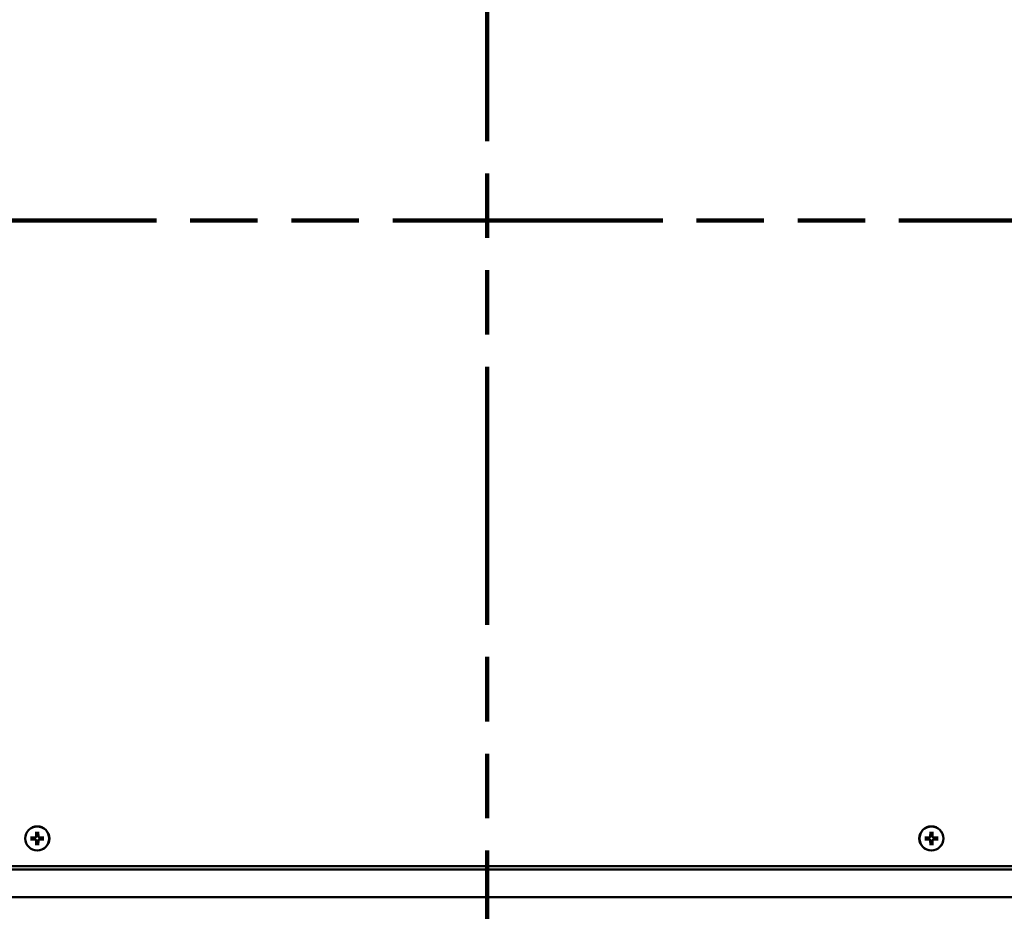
# Model space of a CAD drawing. Header units: millimetres. Extents: x 25 to 1702, y 51 to 1067.
# Tile 3 of 12: x 317 to 540, y 393 to 595. Entities that reach past the tile are written whole.
import ezdxf

# ---------------------------------------------------------------- set-up
doc = ezdxf.new("R2010")
doc.units = ezdxf.units.MM
doc.header["$LTSCALE"] = 2
doc.linetypes.add('DOUBLE_DASH_CHAIN', pattern=[1.2403, 0.6614, -0.0827, 0.1654, -0.0827, 0.1654, -0.0827])
for name, color, linetype, lineweight in [('Dimension (ANSI)', 7, 'Continuous', 25), ('Section Line (ANSI)', 7, 'DOUBLE_DASH_CHAIN', 100), ('Visible (ANSI)', 7, 'Continuous', 50)]:
    doc.layers.add(name, color=color, linetype=linetype, lineweight=lineweight)
doc.styles.add('Label Text (ANSI)', font='tahoma.ttf')
doc.styles.add('Note Text (ANSI)', font='tahoma.ttf')
doc.dimstyles.new('Default - mm (ANSI)', dxfattribs={"dimscale": 2, "dimtxt": 5, "dimasz": 2.5, "dimexe": 3.175, "dimexo": 1.6002, "dimgap": 0.8, "dimtad": 0, "dimtih": 1, "dimtoh": 1, "dimrnd": 1e-08, "dimzin": 0, "dimdsep": 46, "dimtxsty": 'Note Text (ANSI)', "dimcen": 0.09, "dimdle": 10, "dimclrd": 256, "dimclre": 256, "dimclrt": 256, "dimadec": 1, "dimazin": 0, "dimtfac": 0.6096, "dimtofl": 0, "dimtmove": 0, "dimatfit": 3, "dimldrblk": 'Filled-1', "dimfxl": 1, "dimtolj": 1, "dimtzin": 0, "dimlwd": -1, "dimlwe": -1, "dimarcsym": 0})

# ---------------------------------------------------------------- blocks, each defined once
blk = doc.blocks.new('2dTransSection0')
at = {"layer": 'Section Line (ANSI)', "linetype": 'DOUBLE_DASH_CHAIN', "ltscale": 23.192327}
blk.add_line((85.58, 274.85), (330.97, 274.85), dxfattribs=at)
blk = doc.blocks.new('2dTransSection1')
at = {"layer": 'Section Line (ANSI)', "linetype": 'Continuous'}
for p, q in [((209.24, 369.18), (204.24, 368.18)), ((209.24, 368.18), (204.24, 368.18)), ((204.24, 368.18), (209.24, 367.18)), ((209.24, 367.18), (209.24, 369.18)), ((211.38, 368.18), (209.24, 368.18)), ((211.38, 368.18), (211.38, 354.19)), ((211.38, 203.24), (211.38, 189.25)), ((209.24, 190.25), (204.24, 189.25)), ((209.24, 188.25), (209.24, 190.25)), ((209.24, 189.25), (204.24, 189.25)), ((204.24, 189.25), (209.24, 188.25)), ((211.38, 189.25), (209.24, 189.25))]:
    blk.add_line(p, q, dxfattribs=at)
at = {"layer": 'Section Line (ANSI)', "linetype": 'DOUBLE_DASH_CHAIN', "ltscale": 22.163883}
blk.add_line((211.38, 368.18), (211.38, 189.25), dxfattribs=at)
at = {"layer": 'Section Line (ANSI)', "linetype": 'Continuous', "flags": 128}
for points in [[(209.24, 369.18), (204.24, 368.18), (209.24, 367.18), (209.24, 369.18)], [(209.24, 190.25), (204.24, 189.25), (209.24, 188.25), (209.24, 190.25)]]:
    blk.add_lwpolyline(points, dxfattribs=at)
at = {"layer": 'Section Line (ANSI)'}
for points in [[(209.24, 369.18), (204.24, 368.18), (209.24, 367.18), (209.24, 369.18)], [(209.24, 190.25), (204.24, 189.25), (209.24, 188.25), (209.24, 190.25)]]:
    blk.add_solid(points, dxfattribs=at)
at = {"layer": 'Section Line (ANSI)', "char_height": 8, "attachment_point": 7, "style": 'Label Text (ANSI)'}
for insert in [(197.67, 364.91), (197.63, 184.09)]:
    blk.add_mtext('B', dxfattribs=dict(at, insert=insert))
blk = doc.blocks.new('*D11')
at = {"layer": 'Defpoints', "color": 0, "transparency": 16777216}
for p in [(180.81, 395.83), (663.42, 395.83), (663.42, 366)]:
    blk.add_point(p, dxfattribs=at)
at = {"layer": 'Dimension (ANSI)', "transparency": 16777216}
for p, q in [((180.81, 392.63), (180.81, 359.65)), ((663.42, 392.63), (663.42, 359.65)), ((185.81, 366), (444.31, 366)), ((658.42, 366), (520.05, 366))]:
    blk.add_line(p, q, dxfattribs=at)
for points in [[(185.81, 366.84), (185.81, 365.17), (180.81, 366)], [(658.42, 366.84), (658.42, 365.17), (663.42, 366)]]:
    blk.add_solid(points, dxfattribs=at)
at = {"layer": 'Dimension (ANSI)', "transparency": 16777216, "char_height": 10, "attachment_point": 5, "style": 'Note Text (ANSI)'}
for s, insert in [('\\A1; 482.61 mm', (482.18, 372.83)), ('\\A1;[19.000 in]', (482.18, 357.86))]:
    blk.add_mtext(s, dxfattribs=dict(at, insert=insert))
blk = doc.blocks.new('Filled-1')
at = {"color": 0}
for p, q in [((0, 0), (-1, 0.333)), ((-1, 0.333), (-1, -0.333)), ((-1, 0), (0, 0)), ((-1, -0.333), (0, 0))]:
    blk.add_line(p, q, dxfattribs=at)
at = {"color": 0, "flags": 128}
blk.add_lwpolyline([(-1, -0.333), (0, 0), (-1, 0.333), (-1, -0.333)], dxfattribs=at)
at = {"color": 0}
blk.add_solid([(-1, -0.333), (0, 0), (-1, 0.333), (-1, -0.333)], dxfattribs=at)

msp = doc.modelspace()

# ---------------------------------------------------------------- linework, layer by layer
at = {"layer": 'Visible (ANSI)'}
for p, q in [((319.0123, 409.445), (320.0675, 409.4698)), ((320.285, 410.7177), (320.2602, 409.6624)), ((320.2917, 409.913), (320.2879, 409.6618)), ((320.7366, 409.6618), (320.7328, 409.913)), ((320.7395, 410.7177), (320.7643, 409.6624)), ((322.0122, 409.445), (320.9569, 409.4698)), ((522.2123, 409.445), (523.2675, 409.4698)), ((523.485, 410.7177), (523.4602, 409.6624)), ((523.4917, 409.913), (523.4879, 409.6618)), ((523.9366, 409.6618), (523.9328, 409.913)), ((523.9395, 410.7177), (523.9643, 409.6624)), ((525.2122, 409.445), (524.1569, 409.4698)), ((319.0123, 408.9905), (320.0675, 408.9656)), ((320.0682, 409.4421), (319.817, 409.4383)), ((319.817, 408.9971), (320.0682, 408.9934)), ((320.285, 407.7177), (320.2602, 408.773)), ((320.2879, 408.7737), (320.2917, 408.5225)), ((320.7328, 408.5225), (320.7366, 408.7737)), ((320.7395, 407.7177), (320.7643, 408.773)), ((321.2075, 409.4383), (320.9563, 409.4421)), ((320.9563, 408.9934), (321.2075, 408.9971)), ((322.0122, 408.9905), (320.9569, 408.9656)), ((522.2123, 408.9905), (523.2675, 408.9656)), ((523.2682, 409.4421), (523.017, 409.4383)), ((523.017, 408.9971), (523.2682, 408.9934)), ((523.485, 407.7177), (523.4602, 408.773)), ((523.4879, 408.7737), (523.4917, 408.5225)), ((523.9328, 408.5225), (523.9366, 408.7737)), ((523.9395, 407.7177), (523.9643, 408.773)), ((524.4075, 409.4383), (524.1563, 409.4421)), ((524.1563, 408.9934), (524.4075, 408.9971)), ((525.2122, 408.9905), (524.1569, 408.9656)), ((215.2122, 402.9177), (629.0122, 402.9177)), ((214.4622, 402.1777), (629.7622, 402.1777)), ((629.7622, 395.8277), (214.4622, 395.8277))]:
    msp.add_line(p, q, dxfattribs=at)
at = {"layer": 'Visible (ANSI)', "flags": 128}
for points in [[(320.2879, 409.6618), (320.2873, 409.648), (320.2858, 409.6344), (320.2836, 409.6212), (320.2805, 409.608), (320.2765, 409.5946), (320.2715, 409.581), (320.2655, 409.5675), (320.2585, 409.5543), (320.2506, 409.5416), (320.2419, 409.5294), (320.2325, 409.5179), (320.2226, 409.5073), (320.212, 409.4974), (320.2006, 409.4881), (320.1884, 409.4794), (320.1756, 409.4715), (320.1624, 409.4645), (320.149, 409.4585), (320.1354, 409.4535), (320.1219, 409.4495), (320.1088, 409.4464), (320.0955, 409.4442), (320.0819, 409.4427), (320.0682, 409.4421)], [(320.2839, 410.6347), (320.2839, 410.6368), (320.2839, 410.639), (320.2839, 410.6414), (320.2839, 410.644), (320.2839, 410.6467), (320.2839, 410.6495), (320.2839, 410.6523), (320.2839, 410.6553), (320.284, 410.6586), (320.284, 410.662), (320.284, 410.6656), (320.2841, 410.6692), (320.2841, 410.673), (320.2842, 410.6768), (320.2843, 410.6805), (320.2843, 410.6843), (320.2844, 410.6882), (320.2845, 410.6923), (320.2845, 410.6965), (320.2846, 410.7008), (320.2847, 410.7051), (320.2848, 410.7094), (320.2849, 410.7136), (320.285, 410.7177)], [(320.2839, 410.6347), (320.2844, 410.5931), (320.2848, 410.5528), (320.2853, 410.5139), (320.2857, 410.4762), (320.2861, 410.4397), (320.2865, 410.4043), (320.2868, 410.37), (320.2872, 410.3368), (320.2876, 410.3045), (320.2879, 410.2731), (320.2882, 410.2427), (320.2885, 410.2131), (320.2888, 410.1843), (320.2891, 410.1563), (320.2894, 410.1291), (320.2897, 410.1025), (320.29, 410.0767), (320.2902, 410.0515), (320.2905, 410.027), (320.2907, 410.0031), (320.291, 409.9797), (320.2912, 409.9569), (320.2914, 409.9347), (320.2917, 409.913)], [(320.7328, 409.913), (320.733, 409.9347), (320.7333, 409.9569), (320.7335, 409.9797), (320.7337, 410.0031), (320.734, 410.027), (320.7342, 410.0515), (320.7345, 410.0767), (320.7348, 410.1025), (320.7351, 410.1291), (320.7353, 410.1563), (320.7356, 410.1843), (320.7359, 410.2131), (320.7363, 410.2427), (320.7366, 410.2731), (320.7369, 410.3045), (320.7373, 410.3368), (320.7376, 410.37), (320.738, 410.4043), (320.7384, 410.4397), (320.7388, 410.4762), (320.7392, 410.5139), (320.7397, 410.5528), (320.7401, 410.5931), (320.7406, 410.6347)], [(320.9563, 409.4421), (320.9425, 409.4427), (320.929, 409.4442), (320.9157, 409.4464), (320.9025, 409.4495), (320.8891, 409.4535), (320.8755, 409.4585), (320.8621, 409.4645), (320.8489, 409.4715), (320.8361, 409.4794), (320.8239, 409.4881), (320.8125, 409.4974), (320.8019, 409.5073), (320.792, 409.5179), (320.7826, 409.5294), (320.7739, 409.5416), (320.766, 409.5543), (320.759, 409.5675), (320.753, 409.581), (320.748, 409.5946), (320.744, 409.608), (320.7409, 409.6212), (320.7387, 409.6344), (320.7372, 409.648), (320.7366, 409.6618)], [(320.7395, 410.7177), (320.7396, 410.7136), (320.7397, 410.7094), (320.7398, 410.7051), (320.7399, 410.7008), (320.7399, 410.6965), (320.74, 410.6923), (320.7401, 410.6882), (320.7402, 410.6843), (320.7402, 410.6805), (320.7403, 410.6768), (320.7403, 410.673), (320.7404, 410.6692), (320.7404, 410.6656), (320.7405, 410.662), (320.7405, 410.6586), (320.7405, 410.6553), (320.7406, 410.6523), (320.7406, 410.6495), (320.7406, 410.6467), (320.7406, 410.644), (320.7406, 410.6414), (320.7406, 410.639), (320.7406, 410.6368), (320.7406, 410.6347)], [(523.4879, 409.6618), (523.4873, 409.648), (523.4858, 409.6344), (523.4836, 409.6212), (523.4805, 409.608), (523.4765, 409.5946), (523.4715, 409.581), (523.4655, 409.5675), (523.4585, 409.5543), (523.4506, 409.5416), (523.4419, 409.5294), (523.4325, 409.5179), (523.4226, 409.5073), (523.412, 409.4974), (523.4006, 409.4881), (523.3884, 409.4794), (523.3756, 409.4715), (523.3624, 409.4645), (523.349, 409.4585), (523.3354, 409.4535), (523.3219, 409.4495), (523.3088, 409.4464), (523.2955, 409.4442), (523.2819, 409.4427), (523.2682, 409.4421)], [(523.4839, 410.6347), (523.4839, 410.6368), (523.4839, 410.639), (523.4839, 410.6414), (523.4839, 410.644), (523.4839, 410.6467), (523.4839, 410.6495), (523.4839, 410.6523), (523.4839, 410.6553), (523.484, 410.6586), (523.484, 410.662), (523.484, 410.6656), (523.4841, 410.6692), (523.4841, 410.673), (523.4842, 410.6768), (523.4843, 410.6805), (523.4843, 410.6843), (523.4844, 410.6882), (523.4845, 410.6923), (523.4845, 410.6965), (523.4846, 410.7008), (523.4847, 410.7051), (523.4848, 410.7094), (523.4849, 410.7136), (523.485, 410.7177)], [(523.4839, 410.6347), (523.4844, 410.5931), (523.4848, 410.5528), (523.4853, 410.5139), (523.4857, 410.4762), (523.4861, 410.4397), (523.4865, 410.4043), (523.4868, 410.37), (523.4872, 410.3368), (523.4876, 410.3045), (523.4879, 410.2731), (523.4882, 410.2427), (523.4885, 410.2131), (523.4888, 410.1843), (523.4891, 410.1563), (523.4894, 410.1291), (523.4897, 410.1025), (523.49, 410.0767), (523.4902, 410.0515), (523.4905, 410.027), (523.4907, 410.0031), (523.491, 409.9797), (523.4912, 409.9569), (523.4914, 409.9347), (523.4917, 409.913)], [(523.9328, 409.913), (523.933, 409.9347), (523.9333, 409.9569), (523.9335, 409.9797), (523.9337, 410.0031), (523.934, 410.027), (523.9342, 410.0515), (523.9345, 410.0767), (523.9348, 410.1025), (523.9351, 410.1291), (523.9353, 410.1563), (523.9356, 410.1843), (523.9359, 410.2131), (523.9363, 410.2427), (523.9366, 410.2731), (523.9369, 410.3045), (523.9373, 410.3368), (523.9376, 410.37), (523.938, 410.4043), (523.9384, 410.4397), (523.9388, 410.4762), (523.9392, 410.5139), (523.9397, 410.5528), (523.9401, 410.5931), (523.9406, 410.6347)], [(524.1563, 409.4421), (524.1425, 409.4427), (524.129, 409.4442), (524.1157, 409.4464), (524.1025, 409.4495), (524.0891, 409.4535), (524.0755, 409.4585), (524.0621, 409.4645), (524.0489, 409.4715), (524.0361, 409.4794), (524.0239, 409.4881), (524.0125, 409.4974), (524.0019, 409.5073), (523.992, 409.5179), (523.9826, 409.5294), (523.9739, 409.5416), (523.966, 409.5543), (523.959, 409.5675), (523.953, 409.581), (523.948, 409.5946), (523.944, 409.608), (523.9409, 409.6212), (523.9387, 409.6344), (523.9372, 409.648), (523.9366, 409.6618)], [(523.9395, 410.7177), (523.9396, 410.7136), (523.9397, 410.7094), (523.9398, 410.7051), (523.9399, 410.7008), (523.9399, 410.6965), (523.94, 410.6923), (523.9401, 410.6882), (523.9402, 410.6843), (523.9402, 410.6805), (523.9403, 410.6768), (523.9403, 410.673), (523.9404, 410.6692), (523.9404, 410.6656), (523.9405, 410.662), (523.9405, 410.6586), (523.9405, 410.6553), (523.9406, 410.6523), (523.9406, 410.6495), (523.9406, 410.6467), (523.9406, 410.644), (523.9406, 410.6414), (523.9406, 410.639), (523.9406, 410.6368), (523.9406, 410.6347)], [(319.0123, 409.445), (319.0164, 409.4451), (319.0206, 409.4451), (319.0248, 409.4452), (319.0291, 409.4453), (319.0334, 409.4454), (319.0376, 409.4455), (319.0417, 409.4456), (319.0457, 409.4456), (319.0494, 409.4457), (319.0532, 409.4458), (319.057, 409.4458), (319.0607, 409.4459), (319.0644, 409.4459), (319.068, 409.446), (319.0714, 409.446), (319.0746, 409.446), (319.0777, 409.446), (319.0805, 409.4461), (319.0833, 409.4461), (319.0859, 409.4461), (319.0885, 409.4461), (319.0909, 409.4461), (319.0932, 409.446), (319.0952, 409.446)], [(319.0952, 408.9894), (319.0932, 408.9894), (319.0909, 408.9894), (319.0885, 408.9894), (319.0859, 408.9894), (319.0833, 408.9894), (319.0805, 408.9894), (319.0777, 408.9894), (319.0746, 408.9894), (319.0714, 408.9894), (319.068, 408.9895), (319.0644, 408.9895), (319.0607, 408.9896), (319.057, 408.9896), (319.0532, 408.9897), (319.0494, 408.9897), (319.0457, 408.9898), (319.0417, 408.9899), (319.0376, 408.9899), (319.0334, 408.99), (319.0291, 408.9901), (319.0248, 408.9902), (319.0206, 408.9903), (319.0164, 408.9904), (319.0123, 408.9905)], [(319.817, 409.4383), (319.7953, 409.4385), (319.773, 409.4387), (319.7502, 409.439), (319.7269, 409.4392), (319.703, 409.4395), (319.6784, 409.4397), (319.6533, 409.44), (319.6274, 409.4402), (319.6009, 409.4405), (319.5737, 409.4408), (319.5457, 409.4411), (319.5169, 409.4414), (319.4873, 409.4417), (319.4568, 409.4421), (319.4255, 409.4424), (319.3932, 409.4428), (319.3599, 409.4431), (319.3256, 409.4435), (319.2903, 409.4439), (319.2538, 409.4443), (319.2161, 409.4447), (319.1771, 409.4451), (319.1369, 409.4456), (319.0953, 409.446)], [(319.0953, 408.9894), (319.1369, 408.9899), (319.1771, 408.9903), (319.2161, 408.9907), (319.2538, 408.9911), (319.2903, 408.9916), (319.3256, 408.9919), (319.3599, 408.9923), (319.3932, 408.9927), (319.4255, 408.993), (319.4568, 408.9934), (319.4873, 408.9937), (319.5169, 408.994), (319.5457, 408.9943), (319.5737, 408.9946), (319.6009, 408.9949), (319.6274, 408.9952), (319.6533, 408.9955), (319.6784, 408.9957), (319.703, 408.996), (319.7269, 408.9962), (319.7502, 408.9965), (319.773, 408.9967), (319.7953, 408.9969), (319.817, 408.9971)], [(320.0682, 408.9934), (320.0819, 408.9927), (320.0955, 408.9913), (320.1088, 408.989), (320.1219, 408.986), (320.1354, 408.9819), (320.149, 408.9769), (320.1624, 408.9709), (320.1756, 408.964), (320.1884, 408.9561), (320.2006, 408.9474), (320.212, 408.938), (320.2226, 408.9281), (320.2325, 408.9175), (320.2419, 408.906), (320.2506, 408.8939), (320.2585, 408.8811), (320.2655, 408.8679), (320.2715, 408.8544), (320.2765, 408.8409), (320.2805, 408.8274), (320.2836, 408.8142), (320.2858, 408.801), (320.2873, 408.7874), (320.2879, 408.7737)], [(320.2917, 408.5225), (320.2914, 408.5007), (320.2912, 408.4785), (320.291, 408.4557), (320.2907, 408.4324), (320.2905, 408.4084), (320.2902, 408.3839), (320.29, 408.3587), (320.2897, 408.3329), (320.2894, 408.3064), (320.2891, 408.2791), (320.2888, 408.2511), (320.2885, 408.2224), (320.2882, 408.1928), (320.2879, 408.1623), (320.2876, 408.131), (320.2872, 408.0987), (320.2868, 408.0654), (320.2865, 408.0311), (320.2861, 407.9957), (320.2857, 407.9592), (320.2853, 407.9216), (320.2848, 407.8826), (320.2844, 407.8424), (320.2839, 407.8007)], [(320.285, 407.7177), (320.2849, 407.7218), (320.2848, 407.726), (320.2847, 407.7303), (320.2846, 407.7346), (320.2845, 407.7389), (320.2845, 407.7431), (320.2844, 407.7472), (320.2843, 407.7512), (320.2843, 407.7549), (320.2842, 407.7587), (320.2841, 407.7624), (320.2841, 407.7662), (320.284, 407.7699), (320.284, 407.7734), (320.284, 407.7769), (320.2839, 407.7801), (320.2839, 407.7831), (320.2839, 407.786), (320.2839, 407.7887), (320.2839, 407.7914), (320.2839, 407.794), (320.2839, 407.7964), (320.2839, 407.7987), (320.2839, 407.8007)], [(320.7406, 407.8007), (320.7401, 407.8424), (320.7397, 407.8826), (320.7392, 407.9216), (320.7388, 407.9592), (320.7384, 407.9957), (320.738, 408.0311), (320.7376, 408.0654), (320.7373, 408.0987), (320.7369, 408.131), (320.7366, 408.1623), (320.7363, 408.1928), (320.7359, 408.2224), (320.7356, 408.2511), (320.7353, 408.2791), (320.7351, 408.3064), (320.7348, 408.3329), (320.7345, 408.3587), (320.7342, 408.3839), (320.734, 408.4084), (320.7337, 408.4324), (320.7335, 408.4557), (320.7333, 408.4785), (320.733, 408.5007), (320.7328, 408.5225)], [(320.7366, 408.7737), (320.7372, 408.7874), (320.7387, 408.801), (320.7409, 408.8142), (320.744, 408.8274), (320.748, 408.8409), (320.753, 408.8544), (320.759, 408.8679), (320.766, 408.8811), (320.7739, 408.8939), (320.7826, 408.906), (320.792, 408.9175), (320.8019, 408.9281), (320.8125, 408.938), (320.8239, 408.9474), (320.8361, 408.9561), (320.8489, 408.964), (320.8621, 408.9709), (320.8755, 408.9769), (320.8891, 408.9819), (320.9025, 408.986), (320.9157, 408.989), (320.929, 408.9913), (320.9425, 408.9927), (320.9563, 408.9934)], [(320.7406, 407.8007), (320.7406, 407.7987), (320.7406, 407.7964), (320.7406, 407.794), (320.7406, 407.7914), (320.7406, 407.7887), (320.7406, 407.786), (320.7406, 407.7831), (320.7405, 407.7801), (320.7405, 407.7769), (320.7405, 407.7734), (320.7404, 407.7699), (320.7404, 407.7662), (320.7403, 407.7624), (320.7403, 407.7587), (320.7402, 407.7549), (320.7402, 407.7512), (320.7401, 407.7472), (320.74, 407.7431), (320.7399, 407.7389), (320.7399, 407.7346), (320.7398, 407.7303), (320.7397, 407.726), (320.7396, 407.7218), (320.7395, 407.7177)], [(321.9292, 409.446), (321.8876, 409.4456), (321.8473, 409.4451), (321.8084, 409.4447), (321.7707, 409.4443), (321.7342, 409.4439), (321.6988, 409.4435), (321.6645, 409.4431), (321.6313, 409.4428), (321.599, 409.4424), (321.5677, 409.4421), (321.5372, 409.4417), (321.5076, 409.4414), (321.4788, 409.4411), (321.4508, 409.4408), (321.4236, 409.4405), (321.3971, 409.4402), (321.3712, 409.44), (321.3461, 409.4397), (321.3215, 409.4395), (321.2976, 409.4392), (321.2742, 409.439), (321.2515, 409.4387), (321.2292, 409.4385), (321.2075, 409.4383)], [(321.2075, 408.9971), (321.2292, 408.9969), (321.2515, 408.9967), (321.2742, 408.9965), (321.2976, 408.9962), (321.3215, 408.996), (321.3461, 408.9957), (321.3712, 408.9955), (321.3971, 408.9952), (321.4236, 408.9949), (321.4508, 408.9946), (321.4788, 408.9943), (321.5076, 408.994), (321.5372, 408.9937), (321.5677, 408.9934), (321.599, 408.993), (321.6313, 408.9927), (321.6645, 408.9923), (321.6988, 408.9919), (321.7342, 408.9916), (321.7707, 408.9911), (321.8084, 408.9907), (321.8473, 408.9903), (321.8876, 408.9899), (321.9292, 408.9894)], [(321.9293, 409.446), (321.9313, 409.446), (321.9336, 409.4461), (321.936, 409.4461), (321.9385, 409.4461), (321.9412, 409.4461), (321.944, 409.4461), (321.9468, 409.446), (321.9498, 409.446), (321.9531, 409.446), (321.9565, 409.446), (321.9601, 409.4459), (321.9638, 409.4459), (321.9675, 409.4458), (321.9713, 409.4458), (321.975, 409.4457), (321.9788, 409.4456), (321.9827, 409.4456), (321.9868, 409.4455), (321.9911, 409.4454), (321.9953, 409.4453), (321.9996, 409.4452), (322.0039, 409.4451), (322.0081, 409.4451), (322.0122, 409.445)], [(322.0122, 408.9905), (322.0081, 408.9904), (322.0039, 408.9903), (321.9996, 408.9902), (321.9953, 408.9901), (321.9911, 408.99), (321.9868, 408.9899), (321.9827, 408.9899), (321.9788, 408.9898), (321.975, 408.9897), (321.9713, 408.9897), (321.9675, 408.9896), (321.9638, 408.9896), (321.9601, 408.9895), (321.9565, 408.9895), (321.9531, 408.9894), (321.9498, 408.9894), (321.9468, 408.9894), (321.944, 408.9894), (321.9412, 408.9894), (321.9385, 408.9894), (321.936, 408.9894), (321.9336, 408.9894), (321.9313, 408.9894), (321.9293, 408.9894)], [(522.2123, 409.445), (522.2164, 409.4451), (522.2206, 409.4451), (522.2248, 409.4452), (522.2291, 409.4453), (522.2334, 409.4454), (522.2376, 409.4455), (522.2417, 409.4456), (522.2457, 409.4456), (522.2494, 409.4457), (522.2532, 409.4458), (522.257, 409.4458), (522.2607, 409.4459), (522.2644, 409.4459), (522.268, 409.446), (522.2714, 409.446), (522.2746, 409.446), (522.2777, 409.446), (522.2805, 409.4461), (522.2833, 409.4461), (522.2859, 409.4461), (522.2885, 409.4461), (522.2909, 409.4461), (522.2932, 409.446), (522.2952, 409.446)], [(522.2952, 408.9894), (522.2932, 408.9894), (522.2909, 408.9894), (522.2885, 408.9894), (522.2859, 408.9894), (522.2833, 408.9894), (522.2805, 408.9894), (522.2777, 408.9894), (522.2746, 408.9894), (522.2714, 408.9894), (522.268, 408.9895), (522.2644, 408.9895), (522.2607, 408.9896), (522.257, 408.9896), (522.2532, 408.9897), (522.2494, 408.9897), (522.2457, 408.9898), (522.2417, 408.9899), (522.2376, 408.9899), (522.2334, 408.99), (522.2291, 408.9901), (522.2248, 408.9902), (522.2206, 408.9903), (522.2164, 408.9904), (522.2123, 408.9905)], [(523.017, 409.4383), (522.9953, 409.4385), (522.973, 409.4387), (522.9502, 409.439), (522.9269, 409.4392), (522.903, 409.4395), (522.8784, 409.4397), (522.8533, 409.44), (522.8274, 409.4402), (522.8009, 409.4405), (522.7737, 409.4408), (522.7457, 409.4411), (522.7169, 409.4414), (522.6873, 409.4417), (522.6568, 409.4421), (522.6255, 409.4424), (522.5932, 409.4428), (522.5599, 409.4431), (522.5256, 409.4435), (522.4903, 409.4439), (522.4538, 409.4443), (522.4161, 409.4447), (522.3771, 409.4451), (522.3369, 409.4456), (522.2953, 409.446)], [(522.2953, 408.9894), (522.3369, 408.9899), (522.3771, 408.9903), (522.4161, 408.9907), (522.4538, 408.9911), (522.4903, 408.9916), (522.5256, 408.9919), (522.5599, 408.9923), (522.5932, 408.9927), (522.6255, 408.993), (522.6568, 408.9934), (522.6873, 408.9937), (522.7169, 408.994), (522.7457, 408.9943), (522.7737, 408.9946), (522.8009, 408.9949), (522.8274, 408.9952), (522.8533, 408.9955), (522.8784, 408.9957), (522.903, 408.996), (522.9269, 408.9962), (522.9502, 408.9965), (522.973, 408.9967), (522.9953, 408.9969), (523.017, 408.9971)], [(523.2682, 408.9934), (523.2819, 408.9927), (523.2955, 408.9913), (523.3088, 408.989), (523.3219, 408.986), (523.3354, 408.9819), (523.349, 408.9769), (523.3624, 408.9709), (523.3756, 408.964), (523.3884, 408.9561), (523.4006, 408.9474), (523.412, 408.938), (523.4226, 408.9281), (523.4325, 408.9175), (523.4419, 408.906), (523.4506, 408.8939), (523.4585, 408.8811), (523.4655, 408.8679), (523.4715, 408.8544), (523.4765, 408.8409), (523.4805, 408.8274), (523.4836, 408.8142), (523.4858, 408.801), (523.4873, 408.7874), (523.4879, 408.7737)], [(523.4917, 408.5225), (523.4914, 408.5007), (523.4912, 408.4785), (523.491, 408.4557), (523.4907, 408.4324), (523.4905, 408.4084), (523.4902, 408.3839), (523.49, 408.3587), (523.4897, 408.3329), (523.4894, 408.3064), (523.4891, 408.2791), (523.4888, 408.2511), (523.4885, 408.2224), (523.4882, 408.1928), (523.4879, 408.1623), (523.4876, 408.131), (523.4872, 408.0987), (523.4868, 408.0654), (523.4865, 408.0311), (523.4861, 407.9957), (523.4857, 407.9592), (523.4853, 407.9216), (523.4848, 407.8826), (523.4844, 407.8424), (523.4839, 407.8007)], [(523.485, 407.7177), (523.4849, 407.7218), (523.4848, 407.726), (523.4847, 407.7303), (523.4846, 407.7346), (523.4845, 407.7389), (523.4845, 407.7431), (523.4844, 407.7472), (523.4843, 407.7512), (523.4843, 407.7549), (523.4842, 407.7587), (523.4841, 407.7624), (523.4841, 407.7662), (523.484, 407.7699), (523.484, 407.7734), (523.484, 407.7769), (523.4839, 407.7801), (523.4839, 407.7831), (523.4839, 407.786), (523.4839, 407.7887), (523.4839, 407.7914), (523.4839, 407.794), (523.4839, 407.7964), (523.4839, 407.7987), (523.4839, 407.8007)], [(523.9406, 407.8007), (523.9401, 407.8424), (523.9397, 407.8826), (523.9392, 407.9216), (523.9388, 407.9592), (523.9384, 407.9957), (523.938, 408.0311), (523.9376, 408.0654), (523.9373, 408.0987), (523.9369, 408.131), (523.9366, 408.1623), (523.9363, 408.1928), (523.9359, 408.2224), (523.9356, 408.2511), (523.9353, 408.2791), (523.9351, 408.3064), (523.9348, 408.3329), (523.9345, 408.3587), (523.9342, 408.3839), (523.934, 408.4084), (523.9337, 408.4324), (523.9335, 408.4557), (523.9333, 408.4785), (523.933, 408.5007), (523.9328, 408.5225)], [(523.9366, 408.7737), (523.9372, 408.7874), (523.9387, 408.801), (523.9409, 408.8142), (523.944, 408.8274), (523.948, 408.8409), (523.953, 408.8544), (523.959, 408.8679), (523.966, 408.8811), (523.9739, 408.8939), (523.9826, 408.906), (523.992, 408.9175), (524.0019, 408.9281), (524.0125, 408.938), (524.0239, 408.9474), (524.0361, 408.9561), (524.0489, 408.964), (524.0621, 408.9709), (524.0755, 408.9769), (524.0891, 408.9819), (524.1025, 408.986), (524.1157, 408.989), (524.129, 408.9913), (524.1425, 408.9927), (524.1563, 408.9934)], [(523.9406, 407.8007), (523.9406, 407.7987), (523.9406, 407.7964), (523.9406, 407.794), (523.9406, 407.7914), (523.9406, 407.7887), (523.9406, 407.786), (523.9406, 407.7831), (523.9405, 407.7801), (523.9405, 407.7769), (523.9405, 407.7734), (523.9404, 407.7699), (523.9404, 407.7662), (523.9403, 407.7624), (523.9403, 407.7587), (523.9402, 407.7549), (523.9402, 407.7512), (523.9401, 407.7472), (523.94, 407.7431), (523.9399, 407.7389), (523.9399, 407.7346), (523.9398, 407.7303), (523.9397, 407.726), (523.9396, 407.7218), (523.9395, 407.7177)], [(525.1292, 409.446), (525.0876, 409.4456), (525.0473, 409.4451), (525.0084, 409.4447), (524.9707, 409.4443), (524.9342, 409.4439), (524.8988, 409.4435), (524.8645, 409.4431), (524.8313, 409.4428), (524.799, 409.4424), (524.7677, 409.4421), (524.7372, 409.4417), (524.7076, 409.4414), (524.6788, 409.4411), (524.6508, 409.4408), (524.6236, 409.4405), (524.5971, 409.4402), (524.5712, 409.44), (524.5461, 409.4397), (524.5215, 409.4395), (524.4976, 409.4392), (524.4742, 409.439), (524.4515, 409.4387), (524.4292, 409.4385), (524.4075, 409.4383)], [(524.4075, 408.9971), (524.4292, 408.9969), (524.4515, 408.9967), (524.4742, 408.9965), (524.4976, 408.9962), (524.5215, 408.996), (524.5461, 408.9957), (524.5712, 408.9955), (524.5971, 408.9952), (524.6236, 408.9949), (524.6508, 408.9946), (524.6788, 408.9943), (524.7076, 408.994), (524.7372, 408.9937), (524.7677, 408.9934), (524.799, 408.993), (524.8313, 408.9927), (524.8645, 408.9923), (524.8988, 408.9919), (524.9342, 408.9916), (524.9707, 408.9911), (525.0084, 408.9907), (525.0473, 408.9903), (525.0876, 408.9899), (525.1292, 408.9894)], [(525.1293, 409.446), (525.1313, 409.446), (525.1336, 409.4461), (525.136, 409.4461), (525.1385, 409.4461), (525.1412, 409.4461), (525.144, 409.4461), (525.1468, 409.446), (525.1498, 409.446), (525.1531, 409.446), (525.1565, 409.446), (525.1601, 409.4459), (525.1638, 409.4459), (525.1675, 409.4458), (525.1713, 409.4458), (525.175, 409.4457), (525.1788, 409.4456), (525.1827, 409.4456), (525.1868, 409.4455), (525.1911, 409.4454), (525.1953, 409.4453), (525.1996, 409.4452), (525.2039, 409.4451), (525.2081, 409.4451), (525.2122, 409.445)], [(525.2122, 408.9905), (525.2081, 408.9904), (525.2039, 408.9903), (525.1996, 408.9902), (525.1953, 408.9901), (525.1911, 408.99), (525.1868, 408.9899), (525.1827, 408.9899), (525.1788, 408.9898), (525.175, 408.9897), (525.1713, 408.9897), (525.1675, 408.9896), (525.1638, 408.9896), (525.1601, 408.9895), (525.1565, 408.9895), (525.1531, 408.9894), (525.1498, 408.9894), (525.1468, 408.9894), (525.144, 408.9894), (525.1412, 408.9894), (525.1385, 408.9894), (525.136, 408.9894), (525.1336, 408.9894), (525.1313, 408.9894), (525.1293, 408.9894)]]:
    msp.add_lwpolyline(points, dxfattribs=at)
at = {"layer": 'Visible (ANSI)'}
for centre, radius in [((320.5122, 409.2177), 2.75), ((320.5122, 409.2177), 2.7146), ((523.7122, 409.2177), 2.75), ((523.7122, 409.2177), 2.7146)]:
    msp.add_circle(centre, radius, dxfattribs=at)
for centre, radius, start, end in [((320.0629, 409.6671), 0.1973, 271.348178, 358.651822), ((320.5122, 409.2177), 0.7294, 72.39692, 107.60308), ((320.9616, 409.6671), 0.1973, 181.348178, 268.651822), ((523.2629, 409.6671), 0.1973, 271.348178, 358.651822), ((523.7122, 409.2177), 0.7294, 72.39692, 107.60308), ((524.1616, 409.6671), 0.1973, 181.348178, 268.651822), ((320.5122, 409.2177), 0.7294, 162.39692, 197.60308), ((320.0629, 408.7684), 0.1973, 1.348178, 88.651822), ((320.5122, 409.2177), 0.7294, 252.39692, 287.60308), ((320.9616, 408.7684), 0.1973, 91.348178, 178.651822), ((320.5122, 409.2177), 0.7294, 342.39692, 17.60308), ((523.7122, 409.2177), 0.7294, 162.39692, 197.60308), ((523.2629, 408.7684), 0.1973, 1.348178, 88.651822), ((523.7122, 409.2177), 0.7294, 252.39692, 287.60308), ((524.1616, 408.7684), 0.1973, 91.348178, 178.651822), ((523.7122, 409.2177), 0.7294, 342.39692, 17.60308)]:
    msp.add_arc(centre, radius, start, end, dxfattribs=at)

# ---------------------------------------------------------------- block references
at = {"layer": 'Section Line (ANSI)', "xscale": 2, "yscale": 2, "zscale": 2}
for name in ['2dTransSection1', '2dTransSection0']:
    msp.add_blockref(name, (0, 0), dxfattribs=at)

# ---------------------------------------------------------------- dimensions: what is measured, and where the dimension line sits
at = {"layer": 'Dimension (ANSI)'}
dim = msp.add_linear_dim(base=(663.4172, 366.0027), p1=(180.8072, 395.8277), p2=(663.4172, 395.8277), angle=180, text=' <> mm\\X[19.000 in]', dimstyle='Default - mm (ANSI)', override={"dimgap": 0.8, "dimtih": 0, "dimtoh": 0, "dimdec": 2, "dimpost": '', "dimtol": 0, "dimlim": 0, "dimtp": 0, "dimtm": 0, "dimtdec": 2, "dimatfit": 1}, dxfattribs=at)
dim.commit()
dim.dimension.update_dxf_attribs({"geometry": '*D11', "text_midpoint": (482.182, 366.0027), "dimtype": 160})

doc.saveas('drawing.dxf')
